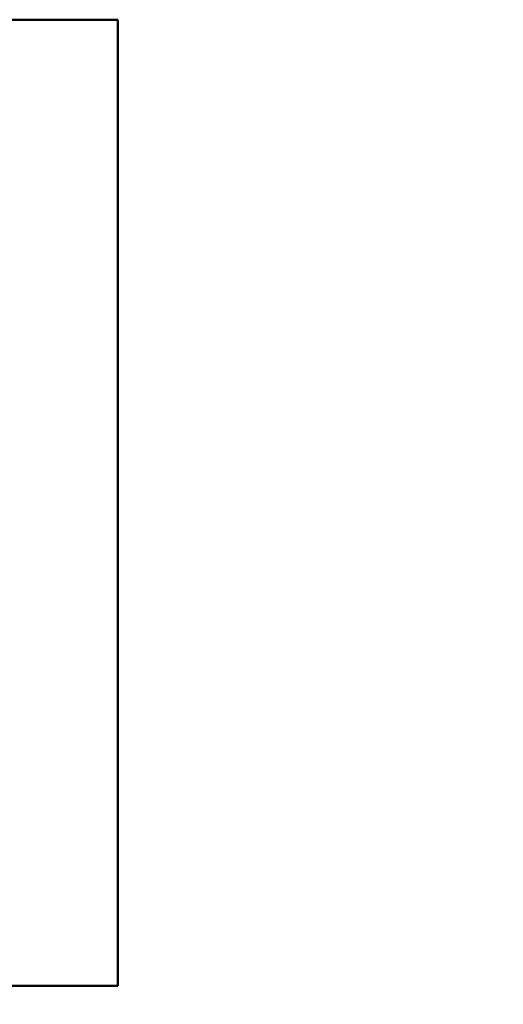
# Model space of a CAD drawing. Header units: millimetres. Extents: x -1321 to 1388, y -120 to 1267.
# Tile 34 of 88: x -362 to -302, y 229 to 351. Entities that reach past the tile are written whole.
import ezdxf

# ---------------------------------------------------------------- set-up
doc = ezdxf.new("R2010")
doc.units = ezdxf.units.MM
for name, color, linetype, lineweight in [('A-ANNO-DIMS', 211, 'Continuous', 30), ('A-ANNO-DIMS-20', 211, 'Continuous', 30), ('G-IMPT', 8, 'Continuous', 40)]:
    doc.layers.add(name, color=color, linetype=linetype, lineweight=lineweight)
doc.styles.add('Arial_1', font='arial.ttf', dxfattribs={"height": 60})
doc.dimstyles.new('Linéaire', dxfattribs={"dimscale": 304.8, "dimtxt": 61.215564, "dimasz": 0.131234, "dimexe": 0.131234, "dimexo": 0.131234, "dimgap": 0.131234, "dimtad": 1, "dimdec": 0, "dimzin": 0, "dimdsep": 46, "dimtxsty": 'Arial_1', "dimblk1": 'OBLIQUE', "dimblk2": 'OBLIQUE', "dimsah": 1, "dimcen": 0.09, "dimazin": 0, "dimtfac": 1, "dimtdec": 4, "dimtix": 1, "dimtmove": 0, "dimatfit": 3, "dimfxl": 1, "dimtvp": 1, "dimtfill": 1, "dimtolj": 1, "dimtzin": 0, "dimarcsym": 2})

# ---------------------------------------------------------------- blocks, each defined once
blk = doc.blocks.new('NEXA 1500 CALQUES_dwg-769064-Droite')
at = {"layer": 'G-IMPT', "flags": 128}
for points in [[(-350, 350.87), (-365, 350.87), (-380, 350.87), (-395, 350.87), (-410, 350.87)], [(-410, 350.87), (-395, 350.87), (-380, 350.87), (-365, 350.87), (-350, 350.87)], [(-350, 350.87), (-365, 350.87), (-380, 350.87), (-395, 350.87), (-410, 350.87)], [(-410, 350.87), (-395, 350.87), (-380, 350.87), (-365, 350.87), (-350, 350.87)], [(-350, 350.87), (-365, 350.87), (-380, 350.87), (-395, 350.87), (-410, 350.87)], [(-410, 350.87), (-395, 350.87), (-380, 350.87), (-365, 350.87), (-350, 350.87)], [(-410, 350.87), (-395, 350.87), (-380, 350.87), (-365, 350.87), (-350, 350.87)], [(-350, 350.87), (-365, 350.87), (-380, 350.87), (-395, 350.87), (-410, 350.87)], [(-350, 230.87), (-350, 260.87), (-350, 290.87), (-350, 320.87), (-350, 350.87)], [(-350, 350.87), (-350, 320.87), (-350, 290.87), (-350, 260.87), (-350, 230.87)], [(-350, 230.87), (-350, 260.87), (-350, 290.87), (-350, 320.87), (-350, 350.87)], [(-350, 350.87), (-350, 320.87), (-350, 290.87), (-350, 260.87), (-350, 230.87)], [(-350, 230.87), (-350, 260.87), (-350, 290.87), (-350, 320.87), (-350, 350.87)], [(-350, 350.87), (-350, 320.87), (-350, 290.87), (-350, 260.87), (-350, 230.87)], [(-350, 350.87), (-350, 320.87), (-350, 290.87), (-350, 260.87), (-350, 230.87)], [(-350, 230.87), (-350, 260.87), (-350, 290.87), (-350, 320.87), (-350, 350.87)], [(-410, 230.87), (-395, 230.87), (-380, 230.87), (-365, 230.87), (-350, 230.87)], [(-350, 230.87), (-365, 230.87), (-380, 230.87), (-395, 230.87), (-410, 230.87)], [(-410, 230.87), (-395, 230.87), (-380, 230.87), (-365, 230.87), (-350, 230.87)], [(-350, 230.87), (-365, 230.87), (-380, 230.87), (-395, 230.87), (-410, 230.87)], [(-410, 230.87), (-395, 230.87), (-380, 230.87), (-365, 230.87), (-350, 230.87)], [(-350, 230.87), (-365, 230.87), (-380, 230.87), (-395, 230.87), (-410, 230.87)], [(-350, 230.87), (-365, 230.87), (-380, 230.87), (-395, 230.87), (-410, 230.87)], [(-410, 230.87), (-395, 230.87), (-380, 230.87), (-365, 230.87), (-350, 230.87)]]:
    blk.add_lwpolyline(points, dxfattribs=at)
blk = doc.blocks.new('DIMBLOCK1-Droite')
at = {"layer": 'A-ANNO-DIMS-20'}
for p, q in [((-455, 134.91), (-455, 174.91)), ((0, 134.91), (0, 174.91)), ((-455, 134.91), (0, 134.91)), ((-455, 134.91), (-455, 123.2)), ((0, 134.91), (0, 123.2))]:
    blk.add_line(p, q, dxfattribs=at)
at = {"layer": 'A-ANNO-DIMS-20', "lineweight": 50}
for p, q in [((-455, 134.91), (-435, 154.91)), ((0, 134.91), (20, 154.91)), ((-455, 134.91), (-475, 114.91)), ((0, 134.91), (-20, 114.91))]:
    blk.add_line(p, q, dxfattribs=at)
at = {"layer": 'A-ANNO-DIMS-20', "color": 0, "insert": (-296.72, 252.81), "char_height": 60, "width": 166.1296, "attachment_point": 1, "line_spacing_factor": 0.941778, "style": 'Arial_1', "bg_fill": 3, "box_fill_scale": 1.25, "bg_fill_color": 9, "bg_fill_true_color": 13158600, "bg_fill_transparency": 0}
blk.add_mtext('455', dxfattribs=at)
blk = doc.blocks.new('_Oblique')
at = {"color": 0, "linetype": 'ByBlock', "lineweight": -2}
blk.add_line((-0.5, -0.5), (0.5, 0.5), dxfattribs=at)

msp = doc.modelspace()

# ---------------------------------------------------------------- block references
at = {"layer": 'G-IMPT'}
msp.add_blockref('NEXA 1500 CALQUES_dwg-769064-Droite', (0, 0), dxfattribs=at)

# ---------------------------------------------------------------- next in the draw order: dimensions: what is measured, and where the dimension line sits
at = {"layer": 'A-ANNO-DIMS'}
dim = msp.add_linear_dim(base=(0, 134.91), p1=(-455, 163.2), p2=(0, 163.2), dimstyle='Linéaire', override={"dimpost": '<>', "dimfxl": 455}, dxfattribs=at)
dim.commit()
dim.dimension.update_dxf_attribs({"geometry": 'DIMBLOCK1-Droite', "text_midpoint": (-227.5, 205.42)})

doc.saveas('drawing.dxf')
